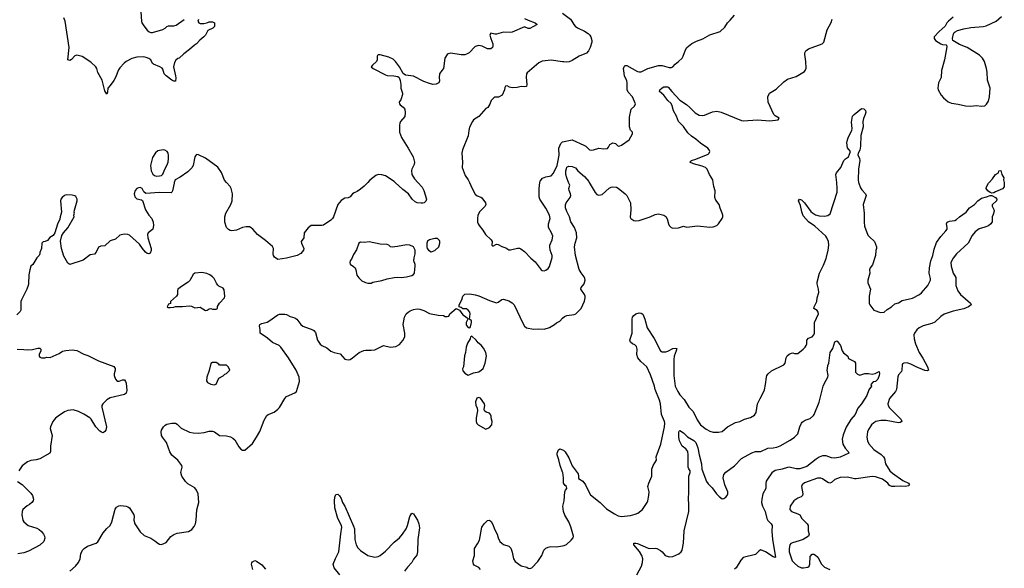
# Model space of a CAD drawing. Header units: inches. Extents: x 1839270 to 1929235, y 762242 to 910350.
# Tile 208 of 256: x 1903843 to 1915010, y 835624 to 841845. Entities that reach past the tile are written whole.
import ezdxf

# ---------------------------------------------------------------- set-up
doc = ezdxf.new("R2010")
doc.units = ezdxf.units.IN
doc.header["$MEASUREMENT"] = 0
for name, color, linetype in [('B9803', 7, 'Continuous'), ('B9804', 7, 'Continuous'), ('B9813', 7, 'Continuous'), ('B9814', 7, 'Continuous')]:
    doc.layers.add(name, color=color, linetype=linetype)

msp = doc.modelspace()

# ---------------------------------------------------------------- linework, layer by layer
at = {"layer": 'B9803', "color": 5}
for points, elevation in [([(1905596, 840000), (1905593, 839990), (1905577, 839903), (1905570, 839888), (1905559, 839881), (1905430, 839884), (1905273, 839873), (1905252, 839892), (1905231, 839931), (1905210, 839942), (1905190, 839940), (1905171, 839930), (1905151, 839909), (1905143, 839870), (1905150, 839838), (1905170, 839815), (1905223, 839803), (1905234, 839794), (1905270, 839690), (1905309, 839629), (1905343, 839590), (1905356, 839550), (1905360, 839510), (1905351, 839470), (1905330, 839449), (1905301, 839430), (1905293, 839410), (1905297, 839370), (1905334, 839250), (1905334, 839226), (1905323, 839197), (1905308, 839190), (1905290, 839195), (1905270, 839208), (1905234, 839250), (1905200, 839300), (1905090, 839402), (1905070, 839411), (1905028, 839412), (1904980, 839400), (1904930, 839358), (1904870, 839337), (1904810, 839281), (1904763, 839277), (1904735, 839265), (1904710, 839208), (1904693, 839187), (1904643, 839177), (1904563, 839117), (1904410, 839069), (1904390, 839085), (1904345, 839165), (1904318, 839250), (1904306, 839334), (1904321, 839399), (1904339, 839430), (1904390, 839486), (1904459, 839610), (1904458, 839630), (1904466, 839650), (1904462, 839662), (1904464, 839684), (1904495, 839790), (1904494, 839810), (1904479, 839839), (1904470, 839846), (1904437, 839857), (1904370, 839858), (1904350, 839850), (1904324, 839830), (1904310, 839810), (1904305, 839790), (1904318, 839662), (1904301, 839610), (1904297, 839583), (1904270, 839526), (1904243, 839430), (1904222, 839398), (1904185, 839375), (1904157, 839343), (1904130, 839328), (1904110, 839326), (1904094, 839310), (1904091, 839249), (1904073, 839207), (1904072, 839190), (1904062, 839170), (1904037, 839143), (1903991, 839069), (1903971, 839049), (1903956, 839010), (1903947, 838950), (1903943, 838850), (1903938, 838830), (1903923, 838790), (1903862, 838670), (1903856, 838650), (1903854, 838550), (1903850, 838538), (1903810, 838498)], 620), ([(1907792, 840000), (1907750, 839957), (1907710, 839923), (1907670, 839896), (1907637, 839883), (1907618, 839870), (1907590, 839835), (1907570, 839824), (1907530, 839822), (1907490, 839794), (1907450, 839749), (1907402, 839610), (1907392, 839590), (1907370, 839570), (1907290, 839515), (1907270, 839511), (1907150, 839512), (1907114, 839486), (1907071, 839430), (1907065, 839370), (1907037, 839330), (1907038, 839310), (1907064, 839250), (1907062, 839230), (1907030, 839195), (1906990, 839171), (1906870, 839140), (1906770, 839126), (1906732, 839152), (1906721, 839170), (1906717, 839190), (1906722, 839250), (1906712, 839272), (1906630, 839342), (1906539, 839410), (1906487, 839470), (1906470, 839484), (1906450, 839495), (1906410, 839496), (1906370, 839487), (1906303, 839457), (1906250, 839450), (1906230, 839454), (1906210, 839465), (1906190, 839488), (1906169, 839550), (1906168, 839610), (1906182, 839650), (1906239, 839750), (1906251, 839790), (1906256, 839870), (1906243, 839930), (1906230, 839954), (1906190, 840000)], 620), ([(1908357, 840000), (1908406, 839946), (1908425, 839910), (1908455, 839810), (1908451, 839789), (1908432, 839770), (1908415, 839765), (1908395, 839765), (1908350, 839770), (1908330, 839778), (1908296, 839810), (1908252, 839872), (1908190, 839921), (1908103, 840000)], 620), ([(1908943, 840000), (1908973, 839930), (1909010, 839866), (1909030, 839847), (1909074, 839834), (1909086, 839826), (1909127, 839770), (1909131, 839750), (1909121, 839730), (1909061, 839670), (1909039, 839630), (1909034, 839590), (1909037, 839550), (1909042, 839530), (1909053, 839510), (1909097, 839457), (1909125, 839410), (1909191, 839350), (1909201, 839330), (1909198, 839290), (1909210, 839278), (1909250, 839298), (1909270, 839296), (1909313, 839273), (1909358, 839258), (1909390, 839236), (1909410, 839235), (1909490, 839255), (1909510, 839255), (1909528, 839248), (1909570, 839218), (1909642, 839142), (1909690, 839099), (1909756, 839010), (1909770, 839002), (1909790, 838999), (1909810, 839003), (1909837, 839023), (1909850, 839045), (1909881, 839150), (1909884, 839170), (1909860, 839230), (1909855, 839270), (1909857, 839290), (1909881, 839350), (1909888, 839390), (1909875, 839430), (1909841, 839490), (1909841, 839530), (1909859, 839590), (1909853, 839630), (1909810, 839709), (1909741, 839810), (1909736, 839836), (1909736, 839930), (1909744, 840000)], 640), ([(1904413, 835590), (1904477, 835650), (1904510, 835690), (1904527, 835733), (1904538, 835790), (1904555, 835830), (1904573, 835850), (1904610, 835875), (1904710, 835911), (1904730, 835923), (1904790, 836026), (1904830, 836076), (1904869, 836111), (1904887, 836153), (1904926, 836294), (1904942, 836318), (1904966, 836334), (1904990, 836337), (1905050, 836328), (1905070, 836322), (1905087, 836310), (1905136, 836230), (1905142, 836210), (1905139, 836170), (1905147, 836130), (1905210, 836037), (1905256, 835996), (1905330, 835966), (1905376, 835936), (1905410, 835908), (1905430, 835899), (1905450, 835896), (1905503, 835917), (1905556, 835984), (1905590, 836008), (1905630, 836021), (1905758, 836042), (1905797, 836063), (1905822, 836098), (1905836, 836130), (1905845, 836170), (1905852, 836288), (1905875, 836370), (1905867, 836470), (1905850, 836509), (1905830, 836536), (1905750, 836583), (1905724, 836610), (1905681, 836670), (1905669, 836710), (1905684, 836770), (1905681, 836790), (1905638, 836850), (1905570, 836908), (1905545, 836945), (1905506, 837050), (1905463, 837110), (1905453, 837130), (1905448, 837170), (1905452, 837190), (1905473, 837230), (1905491, 837249), (1905510, 837260), (1905569, 837271), (1905609, 837269), (1905630, 837259), (1905675, 837215), (1905770, 837169), (1905810, 837160), (1905870, 837156), (1905936, 837164), (1905990, 837178), (1906030, 837179), (1906053, 837170), (1906110, 837129), (1906190, 837126), (1906235, 837115), (1906261, 837101), (1906282, 837082), (1906330, 837003), (1906350, 836976), (1906370, 836963), (1906395, 836965), (1906482, 837038), (1906530, 837111), (1906565, 837175), (1906615, 837305), (1906644, 837356), (1906662, 837370), (1906730, 837396), (1906770, 837428), (1906791, 837449), (1906850, 837548), (1906870, 837573), (1906965, 837615), (1906984, 837630), (1907016, 837744), (1907013, 837790), (1906978, 837870), (1906891, 838011), (1906805, 838130), (1906785, 838150), (1906710, 838185), (1906655, 838235), (1906572, 838290), (1906571, 838331), (1906561, 838370), (1906567, 838390), (1906590, 838400), (1906650, 838415), (1906670, 838425), (1906770, 838499), (1906790, 838505), (1906850, 838506), (1906870, 838502), (1906910, 838480), (1906963, 838463), (1906985, 838450), (1907030, 838390), (1907054, 838370), (1907169, 838329), (1907180, 838320), (1907197, 838297), (1907219, 838210), (1907250, 838165), (1907270, 838151), (1907325, 838125), (1907370, 838085), (1907410, 838071), (1907476, 838056), (1907530, 837997), (1907570, 837988), (1907590, 837993), (1907619, 838010), (1907692, 838070), (1907745, 838095), (1907770, 838099), (1907830, 838096), (1907870, 838100), (1907970, 838151), (1908050, 838130), (1908110, 838140), (1908150, 838162), (1908190, 838207), (1908210, 838250), (1908211, 838290), (1908191, 838390), (1908208, 838470), (1908228, 838510), (1908248, 838530), (1908270, 838545), (1908310, 838560), (1908350, 838565), (1908383, 838563), (1908428, 838548), (1908490, 838514), (1908590, 838495), (1908651, 838491), (1908670, 838478), (1908690, 838478), (1908710, 838485), (1908722, 838510), (1908792, 838572), (1908831, 838551), (1908870, 838498), (1908901, 838481), (1908922, 838462), (1908925, 838450), (1908908, 838412), (1908905, 838390), (1908910, 838378), (1908930, 838356), (1908950, 838351), (1908957, 838363), (1908969, 838410), (1908969, 838430), (1908946, 838450), (1908952, 838510), (1908949, 838530), (1908930, 838553), (1908910, 838565), (1908870, 838568), (1908850, 838582), (1908826, 838590), (1908828, 838610), (1908859, 838670), (1908869, 838710), (1908890, 838731), (1908950, 838736), (1909010, 838724), (1909050, 838712), (1909170, 838660), (1909250, 838636), (1909270, 838642), (1909310, 838672), (1909330, 838677), (1909390, 838658), (1909430, 838634), (1909450, 838611), (1909550, 838403), (1909570, 838368), (1909590, 838352), (1909670, 838334), (1909730, 838340), (1909790, 838336), (1909850, 838353), (1909910, 838388), (1909930, 838407), (1909970, 838427), (1909999, 838461), (1910000, 838462)], 620), ([(1903814, 838110), (1903890, 838107), (1903930, 838100), (1903987, 838107), (1904050, 838122), (1904070, 838119), (1904081, 838110), (1904081, 838090), (1904065, 838050), (1904063, 838030), (1904070, 838018), (1904090, 838011), (1904129, 838011), (1904150, 838018), (1904190, 838014), (1904290, 838059), (1904330, 838087), (1904365, 838095), (1904437, 838103), (1904490, 838094), (1904570, 838052), (1904616, 838036), (1904735, 837975), (1904911, 837911), (1904925, 837890), (1904926, 837870), (1904914, 837830), (1904914, 837810), (1904928, 837770), (1904950, 837748), (1904970, 837745), (1905010, 837763), (1905030, 837761), (1905043, 837743), (1905050, 837722), (1905059, 837641), (1905050, 837610), (1905030, 837595), (1904870, 837556), (1904830, 837534), (1904784, 837490), (1904776, 837470), (1904775, 837450), (1904826, 837230), (1904820, 837190), (1904810, 837175), (1904790, 837162), (1904770, 837166), (1904750, 837179), (1904708, 837230), (1904655, 837315), (1904640, 837330), (1904570, 837373), (1904510, 837401), (1904450, 837420), (1904390, 837415), (1904350, 837397), (1904280, 837350), (1904250, 837325), (1904218, 837290), (1904192, 837230), (1904190, 837210), (1904210, 837130), (1904194, 837010), (1904192, 836950), (1904185, 836930), (1904070, 836867), (1904030, 836855), (1903970, 836848), (1903931, 836830), (1903870, 836786), (1903834, 836730)], 620), ([(1910000, 836715), (1909971, 836790), (1909956, 836856), (1909937, 836910), (1909938, 836930), (1909954, 836966), (1909970, 836978), (1910000, 836967)], 580), ([(1903818, 836610), (1903870, 836576), (1903970, 836475), (1903987, 836450), (1904001, 836410), (1903996, 836390), (1903981, 836370), (1903953, 836347), (1903926, 836334), (1903879, 836290), (1903871, 836269), (1903866, 836230), (1903879, 836170), (1903891, 836150), (1903939, 836110), (1904038, 836078), (1904064, 836064), (1904090, 836042), (1904113, 836013), (1904124, 835990), (1904127, 835967), (1904116, 835930), (1904070, 835885), (1903941, 835819), (1903890, 835799), (1903822, 835790)], 620), ([(1907473, 835550), (1907411, 835630), (1907397, 835670), (1907424, 835736), (1907453, 835787), (1907461, 835810), (1907484, 836016), (1907498, 836090), (1907491, 836111), (1907450, 836190), (1907416, 836310), (1907413, 836390), (1907417, 836430), (1907430, 836462), (1907450, 836465), (1907470, 836446), (1907490, 836416), (1907504, 836370), (1907530, 836327), (1907630, 836101), (1907639, 836070), (1907643, 835950), (1907659, 835890), (1907678, 835858), (1907707, 835827), (1907790, 835769), (1907870, 835750), (1907910, 835758), (1907930, 835769), (1907990, 835819), (1908090, 835919), (1908149, 835970), (1908186, 836010), (1908226, 836070), (1908242, 836110), (1908268, 836212), (1908289, 836251), (1908310, 836241), (1908330, 836213), (1908354, 836170), (1908370, 836130), (1908377, 836083), (1908357, 835950), (1908354, 835810), (1908346, 835774), (1908310, 835727), (1908290, 835690), (1908243, 835637), (1908209, 835591)], 580), ([(1909070, 835610), (1909052, 835632), (1908999, 835659), (1908990, 835670), (1908984, 835710), (1909001, 835770), (1909003, 835850), (1909037, 835903), (1909057, 835943), (1909086, 836090), (1909110, 836130), (1909150, 836167), (1909170, 836170), (1909190, 836154), (1909210, 836122), (1909227, 836067), (1909257, 836010), (1909270, 835970), (1909290, 835930), (1909310, 835909), (1909330, 835895), (1909390, 835875), (1909412, 835852), (1909429, 835809), (1909444, 835730), (1909462, 835702), (1909530, 835654), (1909596, 835636), (1909610, 835627), (1909630, 835623), (1909650, 835631), (1909718, 835702), (1909764, 835770), (1909788, 835830), (1909809, 835851), (1909835, 835865), (1909867, 835873), (1909930, 835867), (1910000, 835879)], 580), ([(1906488, 835610), (1906473, 835670), (1906474, 835686), (1906482, 835698), (1906510, 835711), (1906530, 835707), (1906590, 835662), (1906630, 835614)], 580)]:
    msp.add_lwpolyline(points, dxfattribs=dict(at, elevation=elevation))
for points, elevation in [([(1908550, 839365), (1908492, 839350), (1908470, 839335), (1908459, 839310), (1908459, 839270), (1908465, 839250), (1908479, 839230), (1908510, 839211), (1908550, 839228), (1908597, 839270), (1908609, 839310), (1908609, 839330), (1908603, 839343), (1908582, 839362)], 640), ([(1907805, 839325), (1907750, 839319), (1907710, 839321), (1907689, 839311), (1907664, 839236), (1907630, 839182), (1907607, 839130), (1907591, 839110), (1907586, 839090), (1907591, 839071), (1907630, 839046), (1907646, 839030), (1907655, 839010), (1907668, 838948), (1907690, 838916), (1907724, 838884), (1907764, 838864), (1907790, 838859), (1907830, 838859), (1907850, 838867), (1907950, 838888), (1908012, 838908), (1908090, 838923), (1908130, 838927), (1908170, 838923), (1908230, 838928), (1908290, 838945), (1908310, 838956), (1908322, 838970), (1908323, 839017), (1908329, 839050), (1908329, 839070), (1908313, 839110), (1908316, 839144), (1908329, 839190), (1908329, 839230), (1908310, 839268), (1908266, 839290), (1908230, 839293), (1908128, 839272), (1908066, 839266), (1908050, 839269), (1908029, 839290), (1908010, 839297), (1907930, 839299)], 640), ([(1905910, 838977), (1905830, 838969), (1905810, 838955), (1905773, 838887), (1905753, 838867), (1905691, 838829), (1905638, 838790), (1905631, 838770), (1905631, 838730), (1905621, 838710), (1905554, 838650), (1905553, 838627), (1905530, 838618), (1905514, 838590), (1905522, 838582), (1905550, 838582), (1905590, 838585), (1905610, 838592), (1905690, 838591), (1905770, 838601), (1905790, 838598), (1905830, 838578), (1905890, 838584), (1905950, 838546), (1905970, 838551), (1905990, 838565), (1906010, 838571), (1906030, 838562), (1906070, 838562), (1906086, 838570), (1906088, 838592), (1906108, 838630), (1906164, 838690), (1906169, 838710), (1906162, 838782), (1906150, 838799), (1906103, 838823), (1906090, 838835), (1906076, 838856), (1906050, 838909), (1906030, 838929), (1905998, 838950), (1905966, 838966)], 640), ([(1908970, 838258), (1908954, 838250), (1908952, 838228), (1908923, 838177), (1908905, 838130), (1908898, 838070), (1908887, 838033), (1908875, 837910), (1908867, 837887), (1908870, 837862), (1908890, 837836), (1908930, 837815), (1908950, 837821), (1908990, 837841), (1909049, 837851), (1909078, 837870), (1909098, 837890), (1909122, 837950), (1909137, 838030), (1909128, 838072), (1909102, 838122), (1909075, 838155), (1909042, 838182), (1909022, 838210)], 620), ([(1906070, 837958), (1906030, 837958), (1906010, 837946), (1905990, 837866), (1905965, 837790), (1905962, 837750), (1905972, 837732), (1906011, 837711), (1906050, 837706), (1906070, 837712), (1906101, 837779), (1906152, 837808), (1906170, 837825), (1906190, 837832), (1906226, 837870), (1906210, 837906), (1906190, 837926), (1906110, 837928), (1906100, 837940)], 640), ([(1909050, 837562), (1909028, 837552), (1909011, 837510), (1909016, 837470), (1909030, 837442), (1909037, 837410), (1909019, 837330), (1909019, 837290), (1909026, 837266), (1909041, 837250), (1909130, 837203), (1909170, 837219), (1909196, 837250), (1909202, 837290), (1909192, 837330), (1909191, 837350), (1909184, 837370), (1909170, 837384), (1909135, 837395), (1909116, 837410), (1909109, 837430), (1909118, 837470), (1909115, 837490), (1909070, 837555)], 620)]:
    msp.add_lwpolyline(points, close=True, dxfattribs=dict(at, elevation=elevation))
at = {"layer": 'B9804', "color": 5}
for points, elevation in [([(1905218, 841930), (1905223, 841830), (1905229, 841810), (1905250, 841774), (1905290, 841725), (1905310, 841707), (1905330, 841701), (1905350, 841699), (1905467, 841733), (1905492, 841748), (1905510, 841766), (1905530, 841774), (1905590, 841776), (1905617, 841783), (1905710, 841847)], 580), ([(1905870, 841846), (1905862, 841830), (1905874, 841810), (1905890, 841802), (1905930, 841802), (1905966, 841810), (1905990, 841822), (1906030, 841822), (1906051, 841811), (1906051, 841769), (1906034, 841750), (1905978, 841722), (1905951, 841670), (1905933, 841650), (1905886, 841614), (1905850, 841572), (1905824, 841556), (1905770, 841506), (1905703, 841457), (1905650, 841409), (1905635, 841405), (1905613, 841387), (1905599, 841361), (1905588, 841310), (1905610, 841210), (1905613, 841187), (1905610, 841146), (1905590, 841148), (1905570, 841159), (1905503, 841210), (1905483, 841230), (1905465, 841285), (1905457, 841297), (1905432, 841312), (1905360, 841340), (1905350, 841350), (1905329, 841389), (1905306, 841406), (1905278, 841418), (1905250, 841424), (1905170, 841421), (1905114, 841406), (1905049, 841371), (1905027, 841353), (1904980, 841300), (1904963, 841277), (1904930, 841190), (1904910, 841155), (1904870, 841097), (1904841, 841070), (1904838, 841022), (1904830, 841002), (1904810, 841038), (1904778, 841158), (1904728, 841248), (1904718, 841290), (1904707, 841310), (1904650, 841364), (1904550, 841427), (1904490, 841442), (1904470, 841435), (1904430, 841395), (1904410, 841382), (1904390, 841390), (1904403, 841530), (1904360, 841830), (1904345, 841865)], 580), ([(1909570, 841859), (1909610, 841838), (1909691, 841810), (1909711, 841790), (1909630, 841744), (1909610, 841744), (1909570, 841764), (1909430, 841704), (1909410, 841701), (1909330, 841705), (1909250, 841681), (1909230, 841682), (1909187, 841693), (1909178, 841682), (1909177, 841670), (1909187, 841630), (1909210, 841570), (1909210, 841550), (1909207, 841530), (1909185, 841515), (1909150, 841514), (1909090, 841543), (1909050, 841551), (1909010, 841541), (1908940, 841470), (1908910, 841453), (1908890, 841448), (1908850, 841448), (1908733, 841467), (1908702, 841458), (1908690, 841449), (1908665, 841410), (1908651, 841290), (1908630, 841268), (1908606, 841230), (1908599, 841190), (1908603, 841150), (1908596, 841130), (1908566, 841114), (1908530, 841111), (1908490, 841120), (1908425, 841145), (1908310, 841204), (1908217, 841217), (1908193, 841233), (1908151, 841311), (1908107, 841370), (1908077, 841397), (1908030, 841421), (1907932, 841448), (1907910, 841448), (1907902, 841438), (1907898, 841430), (1907899, 841390), (1907891, 841370), (1907845, 841330), (1907831, 841310), (1907851, 841290), (1907990, 841218), (1908012, 841212), (1908088, 841208), (1908130, 841201), (1908145, 841190), (1908157, 841157), (1908167, 841110), (1908167, 841070), (1908186, 841010), (1908185, 840995), (1908165, 840935), (1908150, 840918), (1908147, 840907), (1908151, 840890), (1908160, 840880), (1908194, 840854), (1908211, 840830), (1908216, 840790), (1908211, 840749), (1908163, 840690), (1908155, 840670), (1908151, 840649), (1908151, 840570), (1908172, 840510), (1908250, 840390), (1908305, 840290), (1908322, 840230), (1908317, 840203), (1908289, 840151), (1908285, 840135), (1908290, 840090), (1908321, 840041), (1908357, 840000)], 620), ([(1910000, 841368), (1909870, 841385), (1909770, 841375), (1909730, 841355), (1909597, 841243), (1909590, 841230), (1909588, 841192), (1909596, 841110), (1909590, 841089), (1909570, 841085), (1909530, 841089), (1909485, 841075), (1909430, 841074), (1909400, 841080), (1909370, 841095), (1909354, 841090), (1909344, 841076), (1909342, 841050), (1909314, 840990), (1909272, 840968), (1909230, 840968), (1909220, 840960), (1909191, 840929), (1909174, 840886), (1909151, 840850), (1909130, 840837), (1909050, 840749), (1908991, 840710), (1908979, 840690), (1908946, 840626), (1908936, 840590), (1908930, 840528), (1908865, 840370), (1908859, 840330), (1908866, 840230), (1908863, 840170), (1908897, 840077), (1908931, 840030), (1908943, 840000)], 640), ([(1909744, 840000), (1909746, 840014), (1909771, 840049), (1909810, 840063), (1909870, 840074), (1909897, 840103), (1909937, 840190), (1909948, 840230), (1909960, 840310), (1909958, 840390), (1909979, 840441), (1909999, 840461), (1910000, 840461)], 640), ([(1906190, 840000), (1906167, 840027), (1906130, 840114), (1906090, 840173), (1905950, 840273), (1905870, 840312), (1905850, 840315), (1905837, 840303), (1905830, 840289), (1905809, 840191), (1905796, 840164), (1905750, 840120), (1905662, 840058), (1905608, 840030), (1905596, 840000)], 620), ([(1908103, 840000), (1908091, 840011), (1907990, 840073), (1907950, 840087), (1907910, 840090), (1907883, 840077), (1907815, 840025), (1907792, 840000)], 620)]:
    msp.add_lwpolyline(points, dxfattribs=dict(at, elevation=elevation))
at = {"layer": 'B9804', "color": 5, "elevation": 620}
msp.add_lwpolyline([(1905470, 840368), (1905410, 840358), (1905383, 840337), (1905350, 840281), (1905328, 840190), (1905333, 840133), (1905352, 840092), (1905370, 840078), (1905390, 840072), (1905427, 840073), (1905450, 840079), (1905466, 840094), (1905490, 840150), (1905513, 840190), (1905525, 840230), (1905530, 840272), (1905530, 840310), (1905525, 840330), (1905514, 840350), (1905490, 840365)], close=True, dxfattribs=at)
at = {"layer": 'B9813', "color": 5}
for points, elevation in [([(1910000, 838462), (1910022, 838478), (1910050, 838490), (1910130, 838502), (1910152, 838510), (1910210, 838570), (1910247, 838653), (1910257, 838690), (1910256, 838710), (1910247, 838730), (1910207, 838790), (1910210, 838810), (1910246, 838850), (1910255, 838890), (1910252, 838910), (1910245, 838930), (1910210, 838974), (1910190, 839013), (1910146, 839170), (1910136, 839270), (1910143, 839310), (1910163, 839370), (1910157, 839430), (1910137, 839490), (1910094, 839554), (1910080, 839610), (1910049, 839670), (1910035, 839710), (1910034, 839746), (1910040, 839770), (1910087, 839830), (1910093, 839850), (1910091, 839870), (1910074, 839910), (1910072, 839930), (1910081, 839970), (1910069, 840000)], 620), ([(1910000, 836967), (1910010, 836963), (1910030, 836946), (1910070, 836875), (1910108, 836788), (1910176, 836696), (1910182, 836670), (1910182, 836642), (1910230, 836614), (1910260, 836570), (1910302, 836482), (1910318, 836458), (1910426, 836370), (1910500, 836300), (1910590, 836240), (1910630, 836220), (1910670, 836213), (1910770, 836223), (1910823, 836237), (1910854, 836250), (1910905, 836290), (1910959, 836370), (1910969, 836390), (1910979, 836450), (1910981, 836490), (1910969, 836551), (1910979, 836590), (1911011, 836669), (1911012, 836750), (1911026, 836790), (1911064, 836850), (1911063, 836890), (1911115, 837030), (1911158, 837230), (1911161, 837270), (1911157, 837290), (1911124, 837370), (1911111, 837490), (1911101, 837530), (1911051, 837650), (1911042, 837690), (1910998, 837818), (1910956, 837910), (1910888, 837970), (1910855, 838010), (1910844, 838050), (1910847, 838110), (1910838, 838138), (1910818, 838158), (1910792, 838170), (1910770, 838190), (1910762, 838210), (1910790, 838290), (1910790, 838450), (1910794, 838470), (1910807, 838490), (1910832, 838510), (1910870, 838520), (1910890, 838517), (1910910, 838504), (1910932, 838450), (1910961, 838350), (1911038, 838230), (1911110, 838090), (1911130, 838080), (1911170, 838079), (1911195, 838085), (1911250, 838116), (1911282, 838122), (1911295, 838115), (1911290, 838090), (1911266, 838030), (1911261, 837990), (1911263, 837810), (1911276, 837690), (1911306, 837630), (1911330, 837593), (1911379, 837539), (1911433, 837450), (1911482, 837402), (1911526, 837306), (1911563, 837250), (1911630, 837202), (1911670, 837179), (1911710, 837167), (1911770, 837167), (1911810, 837175), (1911871, 837229), (1911961, 837279), (1912009, 837290), (1912065, 837315), (1912130, 837334), (1912178, 837362), (1912196, 837390), (1912212, 837490), (1912240, 837550), (1912273, 837607), (1912291, 837649), (1912303, 837710), (1912312, 837790), (1912318, 837810), (1912332, 837830), (1912370, 837863), (1912510, 837930), (1912523, 837950), (1912535, 838010), (1912548, 838032), (1912570, 838054), (1912595, 838065), (1912610, 838066), (1912630, 838058), (1912670, 838059), (1912730, 838108), (1912750, 838131), (1912764, 838150), (1912770, 838170), (1912772, 838210), (1912790, 838232), (1912832, 838250), (1912850, 838270), (1912856, 838290), (1912859, 838410), (1912902, 838510), (1912899, 838530), (1912889, 838549), (1912850, 838570), (1912854, 838590), (1912883, 838650), (1912886, 838690), (1912905, 838750), (1912904, 838790), (1912887, 838850), (1912888, 838870), (1912913, 838970), (1912960, 839060), (1912990, 839137), (1913013, 839233), (1913020, 839290), (1913015, 839330), (1912999, 839370), (1912986, 839390), (1912862, 839502), (1912790, 839552), (1912730, 839621), (1912714, 839666), (1912698, 839738), (1912677, 839790), (1912689, 839810), (1912710, 839803), (1912744, 839770), (1912816, 839670), (1912834, 839654), (1912870, 839634), (1912910, 839622), (1912970, 839616), (1913010, 839623), (1913037, 839643), (1913114, 839890), (1913116, 839930), (1913110, 840000)], 580), ([(1910303, 840000), (1910370, 839887), (1910390, 839864), (1910410, 839856), (1910450, 839862), (1910530, 839935), (1910550, 839947), (1910570, 839950), (1910610, 839945), (1910630, 839935), (1910710, 839870), (1910730, 839850), (1910770, 839770), (1910774, 839690), (1910767, 839607), (1910774, 839590), (1910810, 839567), (1910830, 839563), (1910870, 839567), (1910992, 839608), (1911050, 839637), (1911090, 839642), (1911150, 839630), (1911170, 839614), (1911185, 839585), (1911200, 839530), (1911210, 839511), (1911230, 839488), (1911250, 839481), (1911314, 839486), (1911370, 839503), (1911410, 839491), (1911530, 839506), (1911670, 839494), (1911710, 839496), (1911750, 839511), (1911770, 839531), (1911809, 839590), (1911817, 839610), (1911816, 839630), (1911812, 839650), (1911787, 839707), (1911778, 839750), (1911739, 839799), (1911728, 839830), (1911730, 839906), (1911714, 839954), (1911709, 840000)], 620), ([(1913358, 840000), (1913360, 839990), (1913379, 839939), (1913394, 839914), (1913435, 839870), (1913442, 839850), (1913410, 839750), (1913422, 839650), (1913419, 839550), (1913424, 839504), (1913463, 839403), (1913481, 839381), (1913539, 839330), (1913562, 839270), (1913562, 839250), (1913553, 839227), (1913549, 839170), (1913515, 839065), (1913489, 839030), (1913483, 839010), (1913484, 838970), (1913461, 838890), (1913462, 838862), (1913491, 838790), (1913477, 838710), (1913479, 838630), (1913487, 838610), (1913531, 838551), (1913605, 838525), (1913648, 838530), (1913680, 838560), (1913730, 838588), (1913770, 838623), (1913810, 838635), (1913850, 838660), (1913970, 838689), (1914050, 838729), (1914070, 838746), (1914142, 838830), (1914174, 838890), (1914174, 838910), (1914157, 838970), (1914162, 839030), (1914177, 839110), (1914198, 839170), (1914216, 839244), (1914243, 839317), (1914290, 839387), (1914348, 839450), (1914361, 839470), (1914363, 839490), (1914356, 839530), (1914362, 839550), (1914390, 839562), (1914450, 839568), (1914470, 839579), (1914502, 839610), (1914576, 839664), (1914616, 839710), (1914672, 839748), (1914710, 839790), (1914750, 839821), (1914810, 839835), (1914850, 839851), (1914870, 839851), (1914911, 839830), (1914924, 839810), (1914920, 839790), (1914874, 839746), (1914871, 839730), (1914892, 839692), (1914894, 839674), (1914884, 839636), (1914871, 839610), (1914871, 839551), (1914859, 839530), (1914830, 839509), (1914789, 839491), (1914727, 839473), (1914680, 839440), (1914644, 839396), (1914601, 839310), (1914470, 839191), (1914430, 839142), (1914404, 839090), (1914406, 839050), (1914432, 838972), (1914461, 838921), (1914460, 838830), (1914482, 838770), (1914514, 838730), (1914627, 838630), (1914634, 838610), (1914606, 838590), (1914552, 838568), (1914430, 838540), (1914330, 838505), (1914290, 838479), (1914224, 838416), (1914190, 838401), (1914090, 838373), (1914045, 838350), (1914020, 838330), (1913993, 838290), (1913986, 838270), (1913988, 838228), (1914004, 838170), (1914043, 838070), (1914087, 838007), (1914138, 837910), (1914150, 837870), (1914136, 837864), (1914110, 837866), (1914010, 837908), (1913950, 837939), (1913910, 837953), (1913870, 837952), (1913857, 837943), (1913850, 837930), (1913849, 837871), (1913844, 837856), (1913810, 837817), (1913803, 837797), (1913787, 837650), (1913776, 837630), (1913708, 837550), (1913689, 837490), (1913692, 837470), (1913710, 837442), (1913840, 837310), (1913848, 837290), (1913830, 837276), (1913810, 837274), (1913670, 837301), (1913610, 837299), (1913553, 837287), (1913530, 837275), (1913503, 837250), (1913470, 837197), (1913459, 837170), (1913453, 837110), (1913460, 837070), (1913475, 837035), (1913530, 836970), (1913615, 836915), (1913641, 836890), (1913651, 836870), (1913664, 836810), (1913712, 836730), (1913742, 836702), (1913861, 836621), (1913924, 836590), (1913935, 836570), (1913922, 836558), (1913890, 836550), (1913830, 836555), (1913770, 836550), (1913733, 836553), (1913710, 836565), (1913690, 836590), (1913630, 836636), (1913550, 836662), (1913510, 836667), (1913330, 836638), (1913310, 836638), (1913230, 836656), (1913148, 836652), (1913090, 836631), (1913050, 836596), (1913030, 836590), (1913010, 836597), (1912950, 836640), (1912930, 836646), (1912890, 836645), (1912745, 836595), (1912716, 836570), (1912710, 836550), (1912724, 836470), (1912723, 836450), (1912706, 836434), (1912670, 836421), (1912625, 836390), (1912580, 836330), (1912579, 836290), (1912595, 836270), (1912670, 836243), (1912690, 836230), (1912712, 836190), (1912773, 836130), (1912785, 836110), (1912784, 836050), (1912798, 836010), (1912788, 835990), (1912728, 835952), (1912685, 835935), (1912607, 835913), (1912590, 835904), (1912579, 835890), (1912569, 835850), (1912569, 835810), (1912606, 835710), (1912630, 835682), (1912668, 835650), (1912709, 835631), (1912731, 835629), (1912783, 835637), (1912797, 835650), (1912804, 835670), (1912810, 835758), (1912830, 835784), (1912850, 835785), (1912870, 835775), (1912894, 835750), (1912936, 835670), (1912970, 835636), (1913030, 835611)], 580), ([(1915007, 840000), (1915010, 839970), (1915007, 839950), (1914990, 839927), (1914910, 839893), (1914890, 839880), (1914870, 839878), (1914850, 839884), (1914823, 839903), (1914806, 839930), (1914807, 839950), (1914830, 839990), (1914839, 840000)], 580), ([(1910844, 835550), (1910895, 835650), (1910906, 835690), (1910909, 835730), (1910898, 835770), (1910874, 835814), (1910809, 835890), (1910809, 835910), (1910830, 835910), (1910850, 835904), (1910970, 835852), (1910991, 835849), (1911050, 835851), (1911070, 835847), (1911110, 835827), (1911131, 835810), (1911165, 835770), (1911210, 835754), (1911250, 835757), (1911318, 835790), (1911347, 835810), (1911357, 835830), (1911371, 835910), (1911378, 836050), (1911433, 836270), (1911434, 836350), (1911429, 836410), (1911434, 836490), (1911432, 836670), (1911446, 836710), (1911447, 836730), (1911431, 836751), (1911425, 836770), (1911426, 836910), (1911419, 836950), (1911398, 836978), (1911357, 837010), (1911325, 837070), (1911319, 837110), (1911317, 837163), (1911322, 837178), (1911330, 837187), (1911370, 837162), (1911416, 837116), (1911490, 837074), (1911512, 837050), (1911536, 836990), (1911549, 836910), (1911575, 836810), (1911581, 836750), (1911632, 836610), (1911650, 836582), (1911698, 836538), (1911745, 836470), (1911777, 836437), (1911810, 836413), (1911830, 836416), (1911850, 836431), (1911866, 836450), (1911874, 836470), (1911873, 836490), (1911839, 836570), (1911822, 836650), (1911830, 836686), (1911850, 836716), (1911950, 836787), (1912029, 836871), (1912145, 836935), (1912190, 836949), (1912250, 836950), (1912330, 836985), (1912390, 836989), (1912430, 836998), (1912467, 837013), (1912581, 837079), (1912630, 837110), (1912667, 837150), (1912691, 837230), (1912710, 837270), (1912719, 837281), (1912750, 837304), (1912810, 837323), (1912845, 837355), (1912855, 837370), (1912912, 837508), (1912956, 837690), (1912970, 837722), (1913009, 837790), (1913011, 837810), (1913003, 837870), (1913004, 837890), (1913010, 837923), (1913021, 837950), (1913037, 838070), (1913064, 838116), (1913090, 838192), (1913110, 838202), (1913117, 838197), (1913151, 838151), (1913171, 838090), (1913186, 838066), (1913234, 838030), (1913245, 838005), (1913312, 837970), (1913321, 837950), (1913321, 837850), (1913344, 837824), (1913370, 837816), (1913430, 837833), (1913470, 837834), (1913510, 837824), (1913547, 837833), (1913590, 837854), (1913594, 837834), (1913591, 837811), (1913575, 837770), (1913550, 837743), (1913523, 837737), (1913496, 837710), (1913503, 837690), (1913473, 837647), (1913450, 837584), (1913390, 837490), (1913350, 837441), (1913317, 837370), (1913270, 837310), (1913217, 837223), (1913181, 837139), (1913172, 837090), (1913178, 837030), (1913205, 836985), (1913238, 836950), (1913246, 836930), (1913150, 836886), (1913090, 836872), (1913050, 836876), (1912990, 836901), (1912950, 836900), (1912910, 836884), (1912877, 836863), (1912770, 836779), (1912692, 836752), (1912650, 836751), (1912570, 836770), (1912550, 836768), (1912490, 836747), (1912410, 836734), (1912375, 836705), (1912324, 836636), (1912309, 836611), (1912304, 836584), (1912307, 836530), (1912273, 836470), (1912260, 836410), (1912258, 836370), (1912269, 836329), (1912298, 836270), (1912316, 836190), (1912330, 836166), (1912366, 836130), (1912378, 836110), (1912375, 836045), (1912383, 835950), (1912416, 835750), (1912410, 835746), (1912390, 835753), (1912301, 835810), (1912250, 835833), (1912230, 835823), (1912190, 835780), (1912050, 835745), (1912022, 835718), (1911970, 835630), (1911950, 835616)], 560), ([(1910000, 835879), (1910018, 835882), (1910044, 835896), (1910098, 835942), (1910121, 835970), (1910124, 835990), (1910095, 836095), (1910072, 836150), (1910027, 836227), (1910012, 836270), (1910004, 836330), (1910019, 836390), (1910025, 836490), (1910033, 836510), (1910049, 836530), (1910046, 836550), (1910030, 836562), (1910010, 836590), (1910011, 836650), (1910002, 836710), (1910000, 836715)], 580)]:
    msp.add_lwpolyline(points, dxfattribs=dict(at, elevation=elevation))
at = {"layer": 'B9814', "color": 5}
for points, elevation in [([(1910000, 841920), (1910091, 841850), (1910106, 841830), (1910126, 841790), (1910144, 841770), (1910171, 841751), (1910250, 841715), (1910291, 841690), (1910310, 841670), (1910321, 841650), (1910332, 841610), (1910331, 841589), (1910315, 841530), (1910295, 841490), (1910270, 841465), (1910188, 841432), (1910110, 841381), (1910074, 841366), (1910050, 841363), (1910014, 841366), (1910000, 841368)], 640), ([(1910000, 840461), (1910110, 840483), (1910243, 840423), (1910264, 840410), (1910307, 840370), (1910330, 840365), (1910352, 840368), (1910410, 840388), (1910470, 840382), (1910510, 840385), (1910522, 840398), (1910536, 840430), (1910570, 840450), (1910601, 840441), (1910630, 840411), (1910650, 840415), (1910670, 840423), (1910757, 840483), (1910792, 840550), (1910793, 840570), (1910770, 840593), (1910759, 840630), (1910761, 840739), (1910779, 840830), (1910815, 840865), (1910827, 840890), (1910795, 840970), (1910744, 841024), (1910731, 841050), (1910734, 841130), (1910730, 841150), (1910702, 841210), (1910694, 841266), (1910692, 841290), (1910702, 841318), (1910710, 841326), (1910730, 841324), (1910850, 841258), (1910870, 841253), (1910890, 841255), (1910969, 841290), (1911090, 841326), (1911130, 841325), (1911210, 841302), (1911236, 841304), (1911250, 841311), (1911278, 841342), (1911316, 841370), (1911356, 841410), (1911369, 841430), (1911395, 841505), (1911410, 841531), (1911466, 841574), (1911518, 841602), (1911591, 841629), (1911670, 841673), (1911789, 841710), (1911839, 841761), (1911870, 841808), (1911902, 841838), (1911950, 841895)], 640), ([(1911709, 840000), (1911706, 840030), (1911666, 840090), (1911641, 840150), (1911620, 840170), (1911585, 840185), (1911487, 840210), (1911444, 840230), (1911461, 840250), (1911510, 840264), (1911650, 840319), (1911662, 840330), (1911669, 840350), (1911663, 840370), (1911647, 840390), (1911565, 840445), (1911512, 840490), (1911463, 840523), (1911422, 840562), (1911372, 840632), (1911315, 840690), (1911291, 840751), (1911259, 840810), (1911245, 840870), (1911233, 840893), (1911193, 840930), (1911150, 840990), (1911101, 841030), (1911105, 841050), (1911130, 841073), (1911150, 841082), (1911170, 841085), (1911190, 841084), (1911199, 841079), (1911238, 841030), (1911332, 840932), (1911404, 840884), (1911445, 840850), (1911503, 840790), (1911550, 840761), (1911590, 840757), (1911610, 840761), (1911700, 840800), (1911750, 840809), (1911798, 840798), (1912030, 840700), (1912050, 840698), (1912210, 840709), (1912350, 840699), (1912446, 840710), (1912455, 840730), (1912410, 840756), (1912396, 840770), (1912331, 840910), (1912329, 840970), (1912347, 841010), (1912422, 841058), (1912510, 841140), (1912550, 841170), (1912650, 841202), (1912743, 841257), (1912753, 841267), (1912764, 841296), (1912761, 841370), (1912749, 841450), (1912749, 841470), (1912758, 841490), (1912790, 841514), (1912943, 841570), (1912964, 841590), (1913000, 841730), (1913048, 841812), (1913057, 841850)], 620), ([(1914430, 841872), (1914376, 841830), (1914359, 841810), (1914341, 841770), (1914271, 841710), (1914215, 841650), (1914216, 841630), (1914231, 841610), (1914291, 841570), (1914310, 841562), (1914350, 841558), (1914355, 841555), (1914358, 841538), (1914332, 841390), (1914298, 841270), (1914293, 841190), (1914264, 841130), (1914256, 841070), (1914259, 841050), (1914294, 840990), (1914319, 840959), (1914373, 840913), (1914410, 840900), (1914488, 840888), (1914571, 840869), (1914630, 840863), (1914690, 840873), (1914755, 840865), (1914789, 840870), (1914810, 840888), (1914830, 840921), (1914842, 840970), (1914850, 841070), (1914819, 841159), (1914816, 841250), (1914810, 841290), (1914786, 841370), (1914776, 841390), (1914763, 841410), (1914730, 841444), (1914590, 841530), (1914504, 841564), (1914428, 841610), (1914421, 841630), (1914435, 841685), (1914442, 841698), (1914452, 841708), (1914478, 841722), (1914550, 841743), (1914630, 841755), (1914770, 841767), (1914803, 841777), (1914919, 841830), (1914980, 841880)], 620), ([(1913110, 840000), (1913101, 840090), (1913107, 840110), (1913157, 840170), (1913192, 840248), (1913210, 840267), (1913244, 840290), (1913266, 840350), (1913233, 840393), (1913226, 840450), (1913230, 840481), (1913243, 840517), (1913282, 840590), (1913286, 840610), (1913277, 840683), (1913288, 840750), (1913306, 840770), (1913390, 840838), (1913416, 840836), (1913435, 840815), (1913438, 840798), (1913433, 840770), (1913414, 840726), (1913406, 840690), (1913410, 840630), (1913382, 840530), (1913379, 840410), (1913370, 840366), (1913351, 840330), (1913348, 840312), (1913369, 840270), (1913371, 840250), (1913356, 840150), (1913354, 840030), (1913358, 840000)], 580), ([(1910069, 840000), (1910048, 840050), (1910039, 840090), (1910039, 840130), (1910044, 840156), (1910050, 840172), (1910070, 840185), (1910110, 840179), (1910145, 840165), (1910172, 840130), (1910247, 840067), (1910297, 840010), (1910303, 840000)], 620), ([(1914839, 840000), (1914878, 840042), (1914910, 840088), (1914944, 840110), (1914950, 840132), (1914970, 840134), (1914983, 840090), (1915006, 840050), (1915003, 840030), (1915007, 840000)], 580)]:
    msp.add_lwpolyline(points, dxfattribs=dict(at, elevation=elevation))

doc.saveas('drawing.dxf')
